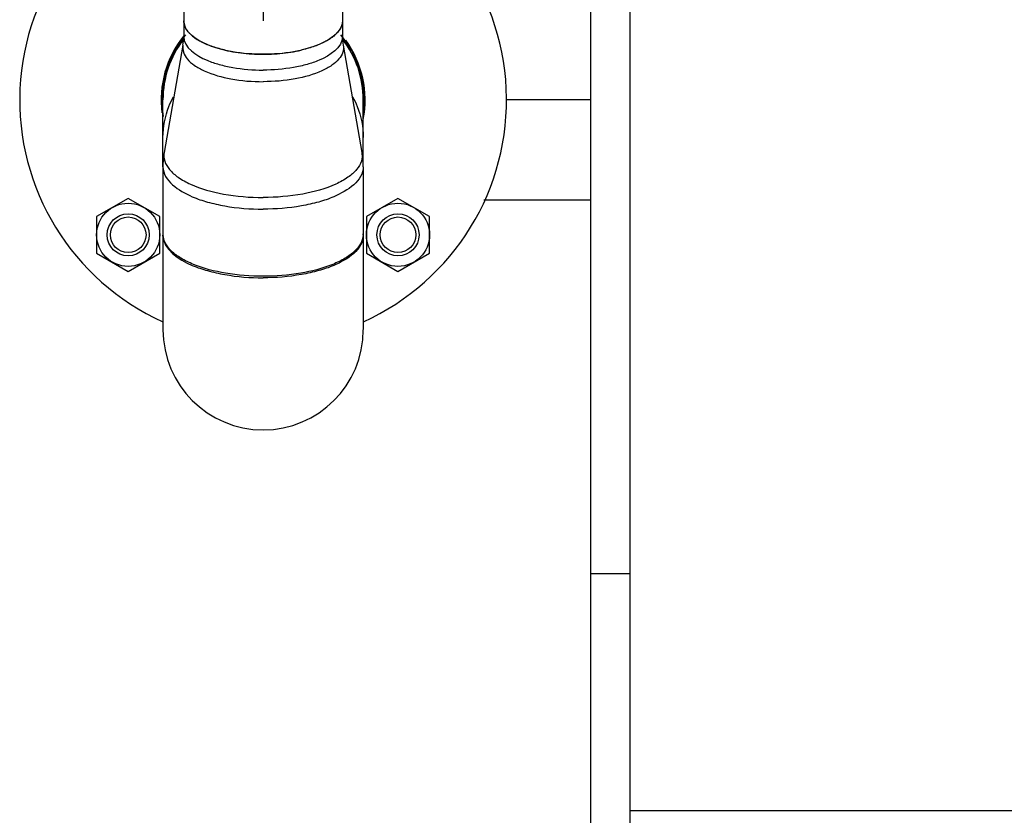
# Model space of a CAD drawing. Header units: millimetres. Extents: x 0 to 1189, y 0 to 841.
# Tile 85 of 173: x 607 to 622, y 262 to 274. Entities that reach past the tile are written whole.
import ezdxf

# ---------------------------------------------------------------- set-up
doc = ezdxf.new("R2010")
doc.units = ezdxf.units.MM
doc.header["$LTSCALE"] = 65.395
doc.linetypes.add('CENTER', pattern=[0.6, 0.375, -0.075, 0.075, -0.075])
for name, color, linetype in [('32007_153200_13_ABL1508', 7, 'CONTINUOUS'), ('32007_153200_13_T1_PBL1544', 7, 'CONTINUOUS'), ('32007_153200_13_T2_PBL1540', 7, 'CONTINUOUS'), ('32007_153200_16_ABL1641', 7, 'CONTINUOUS'), ('32007_153200_16_T2_PBL1764', 7, 'CONTINUOUS'), ('6M32E_GENSET_GENERATOR_ABL1499', 7, 'CONTINUOUS'), ('6M32E_GENSET_GENERATOR_T1_PBL1500', 7, 'CONTINUOUS'), ('6M32E_GENSET_GRUNDRAHMEN_ABL1564', 7, 'CONTINUOUS'), ('6M32E_GENSET_GRUNDRAHMEN_T1_PBL1565', 7, 'CONTINUOUS'), ('6M32E_GENSET_VERROHRUNG_ABL1501', 7, 'CONTINUOUS'), ('BOGEN-S-2D-90-76_1X2_9_PBL1539', 7, 'CONTINUOUS'), ('D2616-2-K-76_1-2_9-60_3-2_9_PBL1538', 7, 'CONTINUOUS'), ('D931_1-M16X60_PBL1987', 7, 'CONTINUOUS'), ('D931_1-M16X60_PBL1991', 7, 'CONTINUOUS'), ('D934-M16_PBL1517', 7, 'CONTINUOUS'), ('D934-M16_PBL1563', 7, 'CONTINUOUS'), ('E1514-FF-DN65-PN16X2_PBL1990', 7, 'CONTINUOUS'), ('EN1092-1-01A-DN50-PN6_PBL1509', 7, 'CONTINUOUS'), ('EN1092-1-01A-DN65_PN16-77_5_PBL1989', 7, 'CONTINUOUS'), ('oben_15_VBL1498', 7, 'CONTINUOUS')]:
    doc.layers.add(name, color=color, linetype=linetype)

# ---------------------------------------------------------------- blocks, each defined once
blk = doc.blocks.new('6M32E_GENSET_GENERATOR_T1_PBL1500', base_point=(787.535, 296.945))
at = {"layer": '6M32E_GENSET_GENERATOR_T1_PBL1500', "color": 7, "linetype": 'Continuous'}
for p, q in [((616.44, 261.845), (616.44, 322.645)), ((615.84, 265.445), (615.84, 319.045)), ((616.44, 265.445), (615.84, 265.445)), ((616.44, 254.245), (616.44, 261.845)), ((616.44, 261.845), (709.16, 261.845))]:
    blk.add_line(p, q, dxfattribs=at)
blk = doc.blocks.new('6M32E_GENSET_GENERATOR_ABL1499', base_point=(787.535, 296.945))
at = {"layer": '6M32E_GENSET_GENERATOR_T1_PBL1500'}
blk.add_blockref('6M32E_GENSET_GENERATOR_T1_PBL1500', (787.535, 296.945), dxfattribs=at)
blk = doc.blocks.new('EN1092-1-01A-DN50-PN6_PBL1509', base_point=(610.86, 277.629))
at = {"layer": 'EN1092-1-01A-DN50-PN6_PBL1509', "color": 7, "linetype": 'Continuous'}
for p, q in [((608.06, 278.511), (608.06, 277.931)), ((613.66, 278.511), (613.66, 277.931))]:
    blk.add_line(p, q, dxfattribs=at)
for points, knots in [([(608.88, 277.674), (608.759, 277.725), (608.543, 277.833), (608.277, 278.035), (608.103, 278.261), (608.06, 278.432), (608.06, 278.511)], [0, 0, 0, 0, 0.317964, 0.585742, 0.807567, 1, 1, 1, 1]), ([(613.66, 278.511), (613.66, 278.452), (613.637, 278.329), (613.541, 278.155), (613.387, 277.992), (613.094, 277.779), (612.604, 277.565), (611.91, 277.396), (611.128, 277.317), (610.325, 277.333), (609.566, 277.443), (609.092, 277.585), (608.88, 277.674)], [0, 0, 0, 0, 0.033418, 0.06989, 0.111588, 0.15962, 0.275058, 0.412906, 0.564874, 0.720511, 0.868864, 1, 1, 1, 1]), ([(608.88, 277.094), (608.759, 277.145), (608.543, 277.253), (608.277, 277.455), (608.103, 277.681), (608.06, 277.852), (608.06, 277.931)], [0, 0, 0, 0, 0.317964, 0.585742, 0.807567, 1, 1, 1, 1]), ([(613.66, 277.931), (613.66, 277.872), (613.637, 277.749), (613.541, 277.575), (613.387, 277.412), (613.094, 277.199), (612.604, 276.985), (611.91, 276.816), (611.128, 276.737), (610.325, 276.753), (609.566, 276.863), (609.092, 277.005), (608.88, 277.094)], [0, 0, 0, 0, 0.033418, 0.06989, 0.111588, 0.15962, 0.275058, 0.412906, 0.564874, 0.720511, 0.868864, 1, 1, 1, 1])]:
    blk.add_open_spline(points, degree=3, knots=knots, dxfattribs=at)
blk = doc.blocks.new('D2616-2-K-76_1-2_9-60_3-2_9_PBL1538', base_point=(610.86, 271.895))
at = {"layer": 'D2616-2-K-76_1-2_9-60_3-2_9_PBL1538', "color": 7, "linetype": 'Continuous'}
for p, q in [((609.654, 273.848), (609.654, 273.608)), ((612.066, 273.848), (612.066, 273.608)), ((609.642, 273.476), (609.357, 271.846)), ((612.077, 273.476), (612.363, 271.846)), ((609.338, 271.629), (609.338, 270.608)), ((612.382, 271.629), (612.382, 270.608))]:
    blk.add_line(p, q, dxfattribs=at)
for centre, radius, start, end in [((608.887, 273.608), 0.766, 350.0875, 0.0082), ((612.832, 273.608), 0.766, 179.9918, 189.9125), ((610.789, 275.607), 2.264, 257.0584, 261.094), ((610.838, 275.913), 2.574, 261.074, 264.7779), ((610.857, 276.116), 2.777, 264.763, 268.2835), ((610.86, 276.186), 2.848, 268.2687, 270.0001), ((610.86, 276.186), 2.848, 269.9999, 271.7313), ((610.862, 276.116), 2.777, 271.7165, 275.237), ((610.882, 275.913), 2.574, 275.2221, 278.926), ((610.931, 275.607), 2.264, 278.906, 282.9416), ((610.598, 271.629), 1.261, 170.0685, 179.9892), ((611.121, 271.629), 1.261, 0.0108, 9.9315)]:
    blk.add_arc(centre, radius, start, end, dxfattribs=at)
for points, knots in [([(609.654, 273.848), (609.654, 273.82), (609.661, 273.782), (609.677, 273.748), (609.681, 273.74)], [0, 0, 0, 0, 0.738496, 1, 1, 1, 1]), ([(612.066, 273.848), (612.066, 273.82), (612.058, 273.782), (612.043, 273.748), (612.038, 273.74)], [0, 0, 0, 0, 0.738496, 1, 1, 1, 1]), ([(609.73, 273.67), (609.735, 273.664), (609.757, 273.64), (609.782, 273.619), (609.801, 273.604)], [0, 0, 0, 0, 0.237316, 1, 1, 1, 1]), ([(609.801, 273.604), (609.808, 273.598), (609.838, 273.576), (609.87, 273.556), (609.894, 273.543)], [0, 0, 0, 0, 0.238153, 1, 1, 1, 1]), ([(611.918, 273.604), (611.911, 273.598), (611.881, 273.576), (611.85, 273.556), (611.825, 273.543)], [0, 0, 0, 0, 0.238153, 1, 1, 1, 1]), ([(611.99, 273.67), (611.984, 273.664), (611.962, 273.64), (611.938, 273.619), (611.918, 273.604)], [0, 0, 0, 0, 0.237316, 1, 1, 1, 1]), ([(609.894, 273.543), (609.903, 273.538), (609.94, 273.518), (609.978, 273.5), (610.007, 273.488)], [0, 0, 0, 0, 0.239746, 1, 1, 1, 1]), ([(611.825, 273.543), (611.816, 273.538), (611.78, 273.518), (611.742, 273.5), (611.712, 273.488)], [0, 0, 0, 0, 0.239746, 1, 1, 1, 1]), ([(609.338, 270.585), (609.338, 270.373), (609.669, 270.16), (610.019, 270.045), (610.38, 269.964), (610.665, 269.942), (610.86, 269.942)], [0, 0, 0, 0, 0.367016, 0.507698, 0.66316, 1, 1, 1, 1]), ([(612.382, 270.585), (612.382, 270.373), (612.051, 270.16), (611.7, 270.045), (611.339, 269.964), (611.054, 269.942), (610.86, 269.942)], [0, 0, 0, 0, 0.367016, 0.507698, 0.66316, 1, 1, 1, 1])]:
    blk.add_open_spline(points, degree=3, knots=knots, dxfattribs=at)
for points in [[(609.681, 273.74), (609.694, 273.714), (609.711, 273.691), (609.73, 273.67)], [(612.038, 273.74), (612.025, 273.714), (612.008, 273.691), (611.99, 273.67)], [(610.007, 273.488), (610.049, 273.47), (610.093, 273.454), (610.137, 273.44)], [(610.137, 273.44), (610.185, 273.425), (610.233, 273.412), (610.282, 273.401)], [(611.582, 273.44), (611.535, 273.425), (611.486, 273.412), (611.438, 273.401)], [(611.712, 273.488), (611.67, 273.47), (611.626, 273.454), (611.582, 273.44)]]:
    blk.add_open_spline(points, degree=3, dxfattribs=at)
at = {"layer": 'D2616-2-K-76_1-2_9-60_3-2_9_PBL1538', "color": 9, "linetype": 'Continuous'}
for points, knots in [([(609.654, 273.608), (609.654, 273.44), (609.916, 273.272), (610.194, 273.18), (610.48, 273.116), (610.705, 273.099), (610.86, 273.099)], [0, 0, 0, 0, 0.367016, 0.507698, 0.663161, 1, 1, 1, 1]), ([(612.066, 273.608), (612.066, 273.44), (611.803, 273.272), (611.526, 273.18), (611.239, 273.116), (611.014, 273.099), (610.86, 273.099)], [0, 0, 0, 0, 0.367016, 0.507698, 0.663161, 1, 1, 1, 1]), ([(609.642, 273.476), (609.636, 273.441), (609.642, 273.363), (609.708, 273.256), (609.819, 273.161), (610.038, 273.043), (610.391, 272.948), (610.696, 272.922), (610.86, 272.922)], [0, 0, 0, 0, 0.072914, 0.154221, 0.25279, 0.371595, 0.663333, 1, 1, 1, 1]), ([(612.077, 273.476), (612.083, 273.441), (612.077, 273.363), (612.011, 273.256), (611.9, 273.161), (611.682, 273.043), (611.328, 272.948), (611.023, 272.922), (610.86, 272.922)], [0, 0, 0, 0, 0.072914, 0.154221, 0.25279, 0.371595, 0.663333, 1, 1, 1, 1]), ([(609.357, 271.846), (609.349, 271.803), (609.356, 271.707), (609.438, 271.574), (609.575, 271.457), (609.845, 271.312), (610.281, 271.193), (610.658, 271.162), (610.86, 271.162)], [0, 0, 0, 0, 0.072914, 0.15422, 0.25279, 0.371595, 0.663333, 1, 1, 1, 1]), ([(612.363, 271.846), (612.37, 271.803), (612.363, 271.707), (612.281, 271.574), (612.144, 271.457), (611.874, 271.312), (611.438, 271.193), (611.061, 271.162), (610.86, 271.162)], [0, 0, 0, 0, 0.072914, 0.15422, 0.25279, 0.371595, 0.663333, 1, 1, 1, 1]), ([(609.338, 271.629), (609.338, 271.417), (609.669, 271.204), (610.019, 271.088), (610.38, 271.007), (610.665, 270.986), (610.86, 270.986)], [0, 0, 0, 0, 0.367016, 0.507698, 0.66316, 1, 1, 1, 1]), ([(612.382, 271.629), (612.382, 271.417), (612.051, 271.204), (611.7, 271.088), (611.339, 271.007), (611.054, 270.986), (610.86, 270.986)], [0, 0, 0, 0, 0.367016, 0.507698, 0.66316, 1, 1, 1, 1])]:
    blk.add_open_spline(points, degree=3, knots=knots, dxfattribs=at)
blk = doc.blocks.new('BOGEN-S-2D-90-76_1X2_9_PBL1539', base_point=(610.86, 269.914))
at = {"layer": 'BOGEN-S-2D-90-76_1X2_9_PBL1539', "color": 7, "linetype": 'Continuous'}
for p, q in [((609.338, 270.608), (609.338, 269.157)), ((612.382, 270.608), (612.382, 269.157))]:
    blk.add_line(p, q, dxfattribs=at)
for centre, radius, start, end in [((609.61, 270.608), 0.272, 180.0045, 184.3358), ((612.109, 270.608), 0.272, 355.6642, 359.9955), ((610.86, 269.153), 1.522, 180, 360)]:
    blk.add_arc(centre, radius, start, end, dxfattribs=at)
blk.add_open_spline([(612.381, 270.588), (612.374, 270.497), (612.281, 270.357), (612.102, 270.23), (611.831, 270.099), (611.411, 269.993), (610.86, 269.95), (610.309, 269.993), (609.888, 270.099), (609.617, 270.23), (609.438, 270.357), (609.345, 270.497), (609.338, 270.588)], degree=3, knots=[0, 0, 0, 0, 0.078199, 0.129662, 0.19037, 0.335527, 0.5, 0.664473, 0.80963, 0.870338, 0.921801, 1, 1, 1, 1], dxfattribs=at)
blk = doc.blocks.new('32007_153200_13_T2_PBL1540', base_point=(610.86, 272.597))
at = {"layer": '32007_153200_13_T2_PBL1540', "color": 7, "linetype": 'Continuous'}
for p, q in [((609.338, 271.629), (609.338, 272.645)), ((612.382, 271.629), (612.382, 272.645))]:
    blk.add_line(p, q, dxfattribs=at)
for start, end in [(142.8019, 180), (0, 37.1982)]:
    blk.add_arc((610.86, 272.645), 1.522, start, end, dxfattribs=at)
at = {"layer": '32007_153200_13_T2_PBL1540', "color": 9, "linetype": 'Continuous'}
for points, knots in [([(609.338, 272.075), (609.338, 272.235), (609.38, 272.452), (609.472, 272.645), (609.498, 272.692)], [0, 0, 0, 0, 0.746631, 1, 1, 1, 1]), ([(612.221, 272.692), (612.247, 272.645), (612.339, 272.452), (612.382, 272.235), (612.382, 272.075)], [0, 0, 0, 0, 0.253369, 1, 1, 1, 1])]:
    blk.add_open_spline(points, degree=3, knots=knots, dxfattribs=at)
blk = doc.blocks.new('32007_153200_13_T1_PBL1544', base_point=(610.86, 275.103))
at = {"layer": '32007_153200_13_T1_PBL1544', "color": 7, "linetype": 'Continuous'}
for p, q in [((609.654, 276.868), (609.654, 273.848)), ((612.066, 276.868), (612.066, 273.848))]:
    blk.add_line(p, q, dxfattribs=at)
at = {"layer": '32007_153200_13_T1_PBL1544', "color": 2, "linetype": 'CENTER'}
blk.add_line((610.86, 276.748), (610.86, 273.848), dxfattribs=at)
at = {"layer": '32007_153200_13_T1_PBL1544', "color": 7, "linetype": 'Continuous'}
blk.add_open_spline([(612.066, 273.848), (612.066, 273.68), (611.803, 273.511), (611.526, 273.42), (611.239, 273.355), (610.86, 273.327), (610.48, 273.355), (610.194, 273.42), (609.916, 273.511), (609.654, 273.68), (609.654, 273.848)], degree=3, knots=[0, 0, 0, 0, 0.183508, 0.253849, 0.33158, 0.5, 0.66842, 0.746151, 0.816492, 1, 1, 1, 1], dxfattribs=at)
blk = doc.blocks.new('EN1092-1-01A-DN65_PN16-77_5_PBL1989', base_point=(611.941, 272.543))
at = {"layer": 'EN1092-1-01A-DN65_PN16-77_5_PBL1989', "color": 7, "linetype": 'Continuous'}
for radius, start, end in [(3.7, 109.0987, 245.6873), (3.7, 294.3127, 70.9013), (1.55, 141.1748, 187.3479), (1.55, 348.951, 35.8169)]:
    blk.add_arc((610.86, 272.645), radius, start, end, dxfattribs=at)
blk = doc.blocks.new('32007_153200_13_ABL1508', base_point=(611.31, 273.728))
at = {"layer": '32007_153200_13_T1_PBL1544'}
blk.add_blockref('32007_153200_13_T1_PBL1544', (610.86, 275.103), dxfattribs=at)
at = {"layer": '32007_153200_13_T2_PBL1540'}
blk.add_blockref('32007_153200_13_T2_PBL1540', (610.86, 272.597), dxfattribs=at)
at = {"layer": 'BOGEN-S-2D-90-76_1X2_9_PBL1539'}
blk.add_blockref('BOGEN-S-2D-90-76_1X2_9_PBL1539', (610.86, 269.914), dxfattribs=at)
at = {"layer": 'D2616-2-K-76_1-2_9-60_3-2_9_PBL1538'}
blk.add_blockref('D2616-2-K-76_1-2_9-60_3-2_9_PBL1538', (610.86, 271.895), dxfattribs=at)
at = {"layer": 'EN1092-1-01A-DN50-PN6_PBL1509'}
blk.add_blockref('EN1092-1-01A-DN50-PN6_PBL1509', (610.86, 277.629), dxfattribs=at)
at = {"layer": 'EN1092-1-01A-DN65_PN16-77_5_PBL1989'}
blk.add_blockref('EN1092-1-01A-DN65_PN16-77_5_PBL1989', (611.941, 272.543), dxfattribs=at)
blk = doc.blocks.new('D934-M16_PBL1517', base_point=(608.809, 270.595))
at = {"layer": 'D934-M16_PBL1517', "color": 7, "linetype": 'Continuous'}
for p, q in [((608.809, 271.149), (608.329, 270.872)), ((609.289, 270.872), (608.809, 271.149)), ((608.329, 270.872), (608.329, 270.317)), ((609.289, 270.317), (609.289, 270.872)), ((608.329, 270.317), (608.809, 270.04)), ((608.809, 270.04), (609.289, 270.317))]:
    blk.add_line(p, q, dxfattribs=at)
blk.add_circle((608.809, 270.595), 0.48, dxfattribs=at)
blk = doc.blocks.new('D934-M16_PBL1563', base_point=(612.91, 270.595))
at = {"layer": 'D934-M16_PBL1563', "color": 7, "linetype": 'Continuous'}
for p, q in [((612.91, 271.149), (612.43, 270.872)), ((613.39, 270.872), (612.91, 271.149)), ((612.43, 270.872), (612.43, 270.317)), ((613.39, 270.317), (613.39, 270.872)), ((612.43, 270.317), (612.91, 270.04)), ((612.91, 270.04), (613.39, 270.317))]:
    blk.add_line(p, q, dxfattribs=at)
blk.add_circle((612.91, 270.595), 0.48, dxfattribs=at)
blk = doc.blocks.new('32007_153200_16_T2_PBL1764', base_point=(663.226, 272.645))
at = {"layer": '32007_153200_16_T2_PBL1764', "color": 2, "linetype": 'CENTER'}
for p, q in [((612.401, 272.645), (612.381, 272.645)), ((615.839, 272.645), (614.56, 272.645))]:
    blk.add_line(p, q, dxfattribs=at)
at = {"layer": '32007_153200_16_T2_PBL1764', "color": 7, "linetype": 'Continuous'}
blk.add_line((615.84, 271.123), (614.217, 271.123), dxfattribs=at)
blk = doc.blocks.new('32007_153200_16_ABL1641', base_point=(670.47, 272.645))
at = {"layer": '32007_153200_16_T2_PBL1764'}
blk.add_blockref('32007_153200_16_T2_PBL1764', (663.226, 272.645), dxfattribs=at)
blk = doc.blocks.new('D931_1-M16X60_PBL1987', base_point=(608.809, 270.595))
at = {"layer": 'D931_1-M16X60_PBL1987', "color": 7, "linetype": 'Continuous'}
for radius in [0.32, 0.271]:
    blk.add_circle((608.809, 270.595), radius, dxfattribs=at)
blk = doc.blocks.new('E1514-FF-DN65-PN16X2_PBL1990', base_point=(610.86, 273.012))
at = {"layer": 'E1514-FF-DN65-PN16X2_PBL1990', "color": 7, "linetype": 'Continuous'}
for start, end in [(140.0985, 189.5059), (350.4941, 39.9015)]:
    blk.add_arc((610.86, 272.645), 1.54, start, end, dxfattribs=at)
blk = doc.blocks.new('D931_1-M16X60_PBL1991', base_point=(612.91, 270.595))
at = {"layer": 'D931_1-M16X60_PBL1991', "color": 7, "linetype": 'Continuous'}
for radius in [0.32, 0.271]:
    blk.add_circle((612.91, 270.595), radius, dxfattribs=at)
blk = doc.blocks.new('6M32E_GENSET_VERROHRUNG_ABL1501', base_point=(767.416, 296.045))
at = {"layer": '32007_153200_13_ABL1508'}
blk.add_blockref('32007_153200_13_ABL1508', (611.31, 273.728), dxfattribs=at)
at = {"layer": '32007_153200_16_ABL1641'}
blk.add_blockref('32007_153200_16_ABL1641', (670.47, 272.645), dxfattribs=at)
at = {"layer": 'D931_1-M16X60_PBL1987'}
blk.add_blockref('D931_1-M16X60_PBL1987', (608.809, 270.595), dxfattribs=at)
at = {"layer": 'D931_1-M16X60_PBL1991'}
blk.add_blockref('D931_1-M16X60_PBL1991', (612.91, 270.595), dxfattribs=at)
at = {"layer": 'D934-M16_PBL1517'}
blk.add_blockref('D934-M16_PBL1517', (608.809, 270.595), dxfattribs=at)
at = {"layer": 'D934-M16_PBL1563'}
blk.add_blockref('D934-M16_PBL1563', (612.91, 270.595), dxfattribs=at)
at = {"layer": 'E1514-FF-DN65-PN16X2_PBL1990'}
blk.add_blockref('E1514-FF-DN65-PN16X2_PBL1990', (610.86, 273.012), dxfattribs=at)
blk = doc.blocks.new('6M32E_GENSET_GRUNDRAHMEN_T1_PBL1565', base_point=(767.06, 292.245))
at = {"layer": '6M32E_GENSET_GRUNDRAHMEN_T1_PBL1565', "color": 7, "linetype": 'Continuous'}
blk.add_line((615.84, 249.645), (615.84, 265.445), dxfattribs=at)
blk = doc.blocks.new('6M32E_GENSET_GRUNDRAHMEN_ABL1564', base_point=(767.06, 292.245))
at = {"layer": '6M32E_GENSET_GRUNDRAHMEN_T1_PBL1565'}
blk.add_blockref('6M32E_GENSET_GRUNDRAHMEN_T1_PBL1565', (767.06, 292.245), dxfattribs=at)
blk = doc.blocks.new('OBEN_15_VBL1498', base_point=(794.858, 305.626))
at = {"layer": '6M32E_GENSET_GENERATOR_ABL1499'}
blk.add_blockref('6M32E_GENSET_GENERATOR_ABL1499', (787.535, 296.945), dxfattribs=at)
at = {"layer": '6M32E_GENSET_GRUNDRAHMEN_ABL1564'}
blk.add_blockref('6M32E_GENSET_GRUNDRAHMEN_ABL1564', (767.06, 292.245), dxfattribs=at)
at = {"layer": '6M32E_GENSET_VERROHRUNG_ABL1501'}
blk.add_blockref('6M32E_GENSET_VERROHRUNG_ABL1501', (767.416, 296.045), dxfattribs=at)

msp = doc.modelspace()

# ---------------------------------------------------------------- block references
at = {"layer": 'oben_15_VBL1498'}
msp.add_blockref('OBEN_15_VBL1498', (794.85758, 305.62584), dxfattribs=at)

doc.saveas('drawing.dxf')
